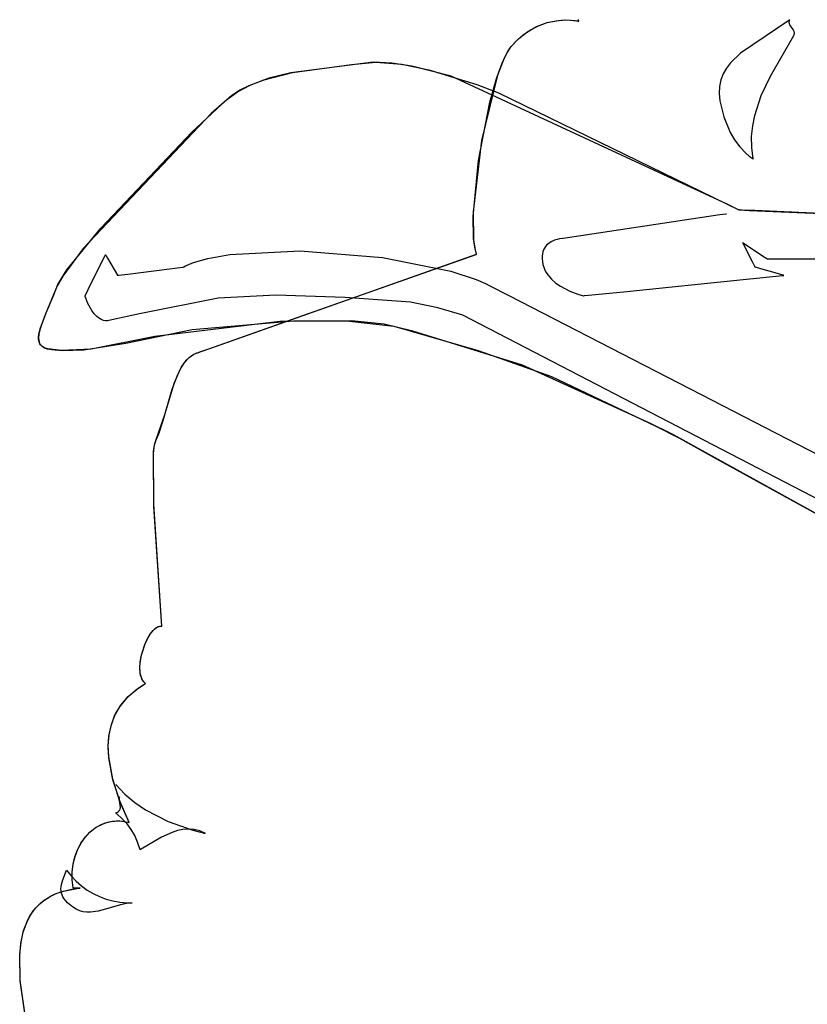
# Model space of a CAD drawing. Extents: x -3.81 to 3.8, y -2.54 to 5.19.
# Tile 49 of 93: x -2.73 to -2.16, y 1.2 to 1.91. Entities that reach past the tile are written whole.
import ezdxf

# ---------------------------------------------------------------- set-up
doc = ezdxf.new("R2010")
doc.units = 0

msp = doc.modelspace()

# ---------------------------------------------------------------- linework, layer by layer
at = {"layer": 'Layer 1', "color": 7, "linetype": 'CONTINUOUS'}
for p, q in [((-2.351716, 1.910882), (-2.345164, 1.912291)), ((-2.351708, 1.910884), (-2.343514, 1.912504)), ((-2.345164, 1.912291), (-2.338355, 1.91281)), ((-2.343514, 1.912504), (-2.33927, 1.912795)), ((-2.33927, 1.912795), (-2.334952, 1.912713)), ((-2.338355, 1.91281), (-2.331366, 1.912352)), ((-2.334952, 1.912713), (-2.330579, 1.912237)), ((-2.331366, 1.912352), (-2.3296, 1.912075)), ((-2.330579, 1.912237), (-2.32948, 1.912053)), ((-2.328851, 1.91194), (-2.329007, 1.913134)), ((-2.328856, 1.911968), (-2.329004, 1.913101)), ((-2.17578, 1.912933), (-2.211629, 1.888773)), ((-2.176114, 1.911903), (-2.175984, 1.912409)), ((-2.175984, 1.912409), (-2.17578, 1.912933)), ((-2.369043, 1.902165), (-2.363734, 1.905733)), ((-2.366385, 1.90407), (-2.359382, 1.908017)), ((-2.363734, 1.905733), (-2.357932, 1.908667)), ((-2.359382, 1.908017), (-2.351708, 1.910884)), ((-2.357932, 1.908667), (-2.351716, 1.910882)), ((-2.3296, 1.912075), (-2.329158, 1.911995)), ((-2.32948, 1.912053), (-2.32893, 1.911952)), ((-2.329158, 1.911995), (-2.328937, 1.911953)), ((-2.328937, 1.911953), (-2.328881, 1.911943)), ((-2.32893, 1.911952), (-2.328861, 1.911939)), ((-2.328881, 1.911943), (-2.328851, 1.91194)), ((-2.328861, 1.911939), (-2.328856, 1.911968)), ((-2.176176, 1.911367), (-2.176114, 1.911903)), ((-2.176163, 1.910849), (-2.176176, 1.911367)), ((-2.176083, 1.910347), (-2.176163, 1.910849)), ((-2.175945, 1.90986), (-2.176083, 1.910347)), ((-2.175756, 1.909384), (-2.175945, 1.90986)), ((-2.175261, 1.908464), (-2.175756, 1.909384)), ((-2.174664, 1.907573), (-2.175261, 1.908464)), ((-2.173427, 1.905821), (-2.174664, 1.907573)), ((-2.172918, 1.904932), (-2.173427, 1.905821)), ((-2.37787, 1.893472), (-2.373781, 1.89805)), ((-2.377776, 1.893591), (-2.372567, 1.899206)), ((-2.373781, 1.89805), (-2.369043, 1.902165)), ((-2.372567, 1.899206), (-2.366385, 1.90407)), ((-2.189825, 1.872084), (-2.173858, 1.899757)), ((-2.173858, 1.899757), (-2.17284, 1.901517)), ((-2.17272, 1.904478), (-2.172918, 1.904932)), ((-2.17284, 1.901517), (-2.172623, 1.902048)), ((-2.172571, 1.904016), (-2.17272, 1.904478)), ((-2.172623, 1.902048), (-2.172496, 1.902561)), ((-2.172478, 1.903544), (-2.172571, 1.904016)), ((-2.172496, 1.902561), (-2.17245, 1.903059)), ((-2.17245, 1.903059), (-2.172478, 1.903544)), ((-2.38055, 1.889562), (-2.377776, 1.893591)), ((-2.380015, 1.890445), (-2.37787, 1.893472)), ((-2.388189, 1.871201), (-2.382771, 1.885312)), ((-2.383974, 1.88263), (-2.38055, 1.889562)), ((-2.382771, 1.885312), (-2.380015, 1.890445)), ((-2.211629, 1.888773), (-2.218804, 1.881688)), ((-2.477828, 1.882158), (-2.537669, 1.874509)), ((-2.536523, 1.874742), (-2.493604, 1.880654)), ((-2.493604, 1.880654), (-2.476049, 1.882203)), ((-2.464316, 1.881616), (-2.477828, 1.882158)), ((-2.476049, 1.882203), (-2.457248, 1.880695)), ((-2.449868, 1.879395), (-2.464316, 1.881616)), ((-2.457248, 1.880695), (-2.437448, 1.876601)), ((-2.421345, 1.872125), (-2.449868, 1.879395)), ((-2.437448, 1.876601), (-2.402787, 1.866157)), ((-2.387344, 1.873743), (-2.383974, 1.88263)), ((-2.221715, 1.877827), (-2.224075, 1.873715)), ((-2.218804, 1.881688), (-2.221715, 1.877827)), ((-2.553602, 1.870541), (-2.568118, 1.865156)), ((-2.557935, 1.86916), (-2.536523, 1.874742)), ((-2.537669, 1.874509), (-2.553602, 1.870541)), ((-2.220725, 1.77911), (-2.421345, 1.872125)), ((-2.399099, 1.825576), (-2.387344, 1.873743)), ((-2.393277, 1.853162), (-2.388189, 1.871201)), ((-2.224075, 1.873715), (-2.22581, 1.869321)), ((-2.196437, 1.858023), (-2.189825, 1.872084)), ((-2.576263, 1.860811), (-2.567628, 1.865379)), ((-2.568118, 1.865156), (-2.574559, 1.861836)), ((-2.567628, 1.865379), (-2.557935, 1.86916)), ((-2.402787, 1.866157), (-2.386952, 1.860077)), ((-2.226845, 1.864616), (-2.227106, 1.859572)), ((-2.22581, 1.869321), (-2.226845, 1.864616)), ((-2.580301, 1.858046), (-2.595444, 1.844961)), ((-2.584243, 1.854898), (-2.576263, 1.860811)), ((-2.574559, 1.861836), (-2.580301, 1.858046)), ((-2.386952, 1.860077), (-2.212815, 1.775161)), ((-2.227106, 1.859572), (-2.22652, 1.854157)), ((-2.201209, 1.843507), (-2.196437, 1.858023)), ((-2.609528, 1.831546), (-2.584243, 1.854898)), ((-2.401463, 1.811058), (-2.393277, 1.853162)), ((-2.22652, 1.854157), (-2.223699, 1.84272)), ((-2.595444, 1.844961), (-2.688108, 1.74712)), ((-2.223699, 1.84272), (-2.219055, 1.831324)), ((-2.202686, 1.836008), (-2.201209, 1.843507)), ((-2.203443, 1.828309), (-2.202686, 1.836008)), ((-2.675515, 1.761989), (-2.609528, 1.831546)), ((-2.219055, 1.831324), (-2.215904, 1.825919)), ((-2.203392, 1.820382), (-2.203443, 1.828309)), ((-2.405218, 1.77385), (-2.399099, 1.825576)), ((-2.215904, 1.825919), (-2.212124, 1.820855)), ((-2.212124, 1.820855), (-2.207657, 1.816245)), ((-2.202445, 1.812199), (-2.203392, 1.820382)), ((-2.207657, 1.816245), (-2.205148, 1.814143)), ((-2.205148, 1.814143), (-2.203821, 1.81315)), ((-2.203821, 1.81315), (-2.203139, 1.812668)), ((-2.203139, 1.812668), (-2.202794, 1.812431)), ((-2.202794, 1.812431), (-2.20262, 1.812314)), ((-2.20262, 1.812314), (-2.202532, 1.812255)), ((-2.405341, 1.770518), (-2.401463, 1.811058)), ((-2.202532, 1.812255), (-2.202489, 1.812226)), ((-2.202489, 1.812226), (-2.202467, 1.812211)), ((-2.202467, 1.812211), (-2.202456, 1.812204)), ((-2.202456, 1.812204), (-2.20245, 1.8122)), ((-2.20245, 1.8122), (-2.202448, 1.812199)), ((-2.202448, 1.812199), (-2.202446, 1.812197)), ((-2.202446, 1.812197), (-2.202445, 1.812199)), ((-2.214328, 1.775917), (-2.220725, 1.77911)), ((-2.405042, 1.754433), (-2.405341, 1.770518)), ((-2.404967, 1.753584), (-2.405218, 1.77385)), ((-2.226438, 1.771491), (-2.340217, 1.754425)), ((-2.222215, 1.772124), (-2.226438, 1.771491)), ((-2.221817, 1.772184), (-2.222215, 1.772124)), ((-2.221726, 1.772198), (-2.221817, 1.772184)), ((-2.221707, 1.7722), (-2.221726, 1.772198)), ((-2.221705, 1.772201), (-2.221707, 1.7722)), ((-2.221705, 1.772201), (-2.221705, 1.772201)), ((-2.221705, 1.772201), (-2.221705, 1.772201)), ((-2.221705, 1.772201), (-2.221705, 1.772201)), ((-2.221705, 1.772201), (-2.221705, 1.772201)), ((-2.221705, 1.772201), (-2.221705, 1.772201)), ((-2.221705, 1.772201), (-2.221705, 1.772201)), ((-2.221705, 1.772201), (-2.221705, 1.772201)), ((-2.212981, 1.775244), (-2.214328, 1.775917)), ((-2.212854, 1.775181), (-2.212981, 1.775244)), ((-2.212824, 1.775166), (-2.212854, 1.775181)), ((-2.212817, 1.775162), (-2.212824, 1.775166)), ((-2.212815, 1.775162), (-2.212817, 1.775162)), ((-2.212815, 1.775161), (-2.212815, 1.775162)), ((-2.212814, 1.775161), (-2.212815, 1.775161)), ((-2.212815, 1.775161), (-2.212815, 1.775161)), ((-2.212815, 1.775161), (-2.212815, 1.775161)), ((-2.212815, 1.775161), (-2.212815, 1.775161)), ((-2.212815, 1.775161), (-2.212815, 1.775161)), ((-2.212815, 1.775161), (-2.212815, 1.775161)), ((-2.212815, 1.775161), (-2.212815, 1.775161)), ((-2.212815, 1.775161), (-2.212814, 1.775161)), ((-2.212811, 1.775161), (-2.212814, 1.775161)), ((-2.212814, 1.775161), (-2.212811, 1.775161)), ((-2.212797, 1.775161), (-2.212811, 1.775161)), ((-2.212811, 1.775161), (-2.212799, 1.775161)), ((-2.212799, 1.775161), (-2.212671, 1.775155)), ((-2.212744, 1.775158), (-2.212797, 1.775161)), ((-2.212532, 1.775149), (-2.212744, 1.775158)), ((-2.212671, 1.775155), (-2.212046, 1.775128)), ((-2.210393, 1.775056), (-2.212532, 1.775149)), ((-2.212046, 1.775128), (-2.20533, 1.774836)), ((-2.201055, 1.774651), (-2.210393, 1.775056)), ((-2.20533, 1.774836), (-2.153151, 1.772569)), ((-2.147899, 1.772341), (-2.201055, 1.774651)), ((-2.700031, 1.731665), (-2.675515, 1.761989)), ((-2.404225, 1.748067), (-2.405042, 1.754433)), ((-2.403805, 1.746062), (-2.404967, 1.753584)), ((-2.352976, 1.748554), (-2.353687, 1.747448)), ((-2.352175, 1.749538), (-2.352976, 1.748554)), ((-2.351302, 1.750404), (-2.352175, 1.749538)), ((-2.350371, 1.751162), (-2.351302, 1.750404)), ((-2.348401, 1.752379), (-2.350371, 1.751162)), ((-2.346392, 1.753249), (-2.348401, 1.752379)), ((-2.344472, 1.753829), (-2.346392, 1.753249)), ((-2.342768, 1.754178), (-2.344472, 1.753829)), ((-2.340513, 1.754417), (-2.342768, 1.754178)), ((-2.340283, 1.754424), (-2.340513, 1.754417)), ((-2.340229, 1.754425), (-2.340283, 1.754424)), ((-2.340218, 1.754425), (-2.340229, 1.754425)), ((-2.340217, 1.754425), (-2.340218, 1.754425)), ((-2.340217, 1.754425), (-2.340217, 1.754425)), ((-2.340217, 1.754425), (-2.340217, 1.754425)), ((-2.340217, 1.754425), (-2.340217, 1.754425)), ((-2.340217, 1.754425), (-2.340217, 1.754425)), ((-2.340217, 1.754425), (-2.340217, 1.754425)), ((-2.340217, 1.754425), (-2.340217, 1.754425)), ((-2.340217, 1.754425), (-2.340217, 1.754425)), ((-2.20985, 1.75146), (-2.20985, 1.751461)), ((-2.20985, 1.751461), (-2.20985, 1.751461)), ((-2.20985, 1.751461), (-2.20985, 1.751461)), ((-2.20985, 1.751461), (-2.20985, 1.751461)), ((-2.20985, 1.751461), (-2.20985, 1.751461)), ((-2.20985, 1.751461), (-2.20985, 1.751461)), ((-2.20985, 1.751461), (-2.20985, 1.751461)), ((-2.20985, 1.751461), (-2.20985, 1.75146)), ((-2.209849, 1.751457), (-2.20985, 1.75146)), ((-2.20985, 1.75146), (-2.209848, 1.751459)), ((-2.209821, 1.751402), (-2.209849, 1.751457)), ((-2.209848, 1.751459), (-2.209831, 1.751448)), ((-2.209831, 1.751448), (-2.209747, 1.751392)), ((-2.209669, 1.751098), (-2.209821, 1.751402)), ((-2.209747, 1.751392), (-2.209391, 1.751154)), ((-2.208046, 1.747851), (-2.209669, 1.751098)), ((-2.209391, 1.751154), (-2.205994, 1.74889)), ((-2.205994, 1.74889), (-2.195685, 1.742017)), ((-2.688108, 1.74712), (-2.703066, 1.727211)), ((-2.684546, 1.717578), (-2.672174, 1.742329)), ((-2.672174, 1.742329), (-2.672056, 1.742566)), ((-2.672056, 1.742566), (-2.672052, 1.742573)), ((-2.672052, 1.742573), (-2.672051, 1.742574)), ((-2.672051, 1.742574), (-2.672051, 1.742575)), ((-2.672051, 1.742575), (-2.672051, 1.742575)), ((-2.672051, 1.742575), (-2.672051, 1.742575)), ((-2.672051, 1.742575), (-2.672051, 1.742575)), ((-2.672051, 1.742575), (-2.672051, 1.742575)), ((-2.672051, 1.742575), (-2.672051, 1.742575)), ((-2.672051, 1.742575), (-2.672051, 1.742575)), ((-2.672051, 1.742575), (-2.672051, 1.742574)), ((-2.672051, 1.742574), (-2.67205, 1.742574)), ((-2.67205, 1.742574), (-2.672044, 1.742563)), ((-2.672044, 1.742563), (-2.672014, 1.742512)), ((-2.672014, 1.742512), (-2.671883, 1.742295)), ((-2.671883, 1.742295), (-2.670605, 1.740165)), ((-2.597847, 1.740003), (-2.581913, 1.742918)), ((-2.596343, 1.674793), (-2.402921, 1.743059)), ((-2.581913, 1.742918), (-2.530847, 1.745467)), ((-2.533057, 1.697129), (-2.403297, 1.742927)), ((-2.530847, 1.745467), (-2.471101, 1.740775)), ((-2.402921, 1.743059), (-2.404225, 1.748067)), ((-2.402938, 1.743106), (-2.403805, 1.746062)), ((-2.403297, 1.742927), (-2.402953, 1.743048)), ((-2.402953, 1.743048), (-2.402926, 1.743057)), ((-2.402921, 1.743059), (-2.402938, 1.743106)), ((-2.402926, 1.743057), (-2.402921, 1.743059)), ((-2.355326, 1.741637), (-2.355354, 1.739802)), ((-2.355129, 1.743312), (-2.355326, 1.741637)), ((-2.35478, 1.744834), (-2.355129, 1.743312)), ((-2.354294, 1.74621), (-2.35478, 1.744834)), ((-2.353687, 1.747448), (-2.354294, 1.74621)), ((-2.202892, 1.737541), (-2.208046, 1.747851)), ((-2.195685, 1.742017), (-2.192437, 1.739852)), ((-2.670605, 1.740165), (-2.663221, 1.727859)), ((-2.615654, 1.73375), (-2.615338, 1.733938)), ((-2.615338, 1.733938), (-2.614018, 1.734636)), ((-2.614018, 1.734636), (-2.608298, 1.736992)), ((-2.608298, 1.736992), (-2.597847, 1.740003)), ((-2.471101, 1.740775), (-2.421503, 1.730848)), ((-2.355354, 1.739802), (-2.355198, 1.737799)), ((-2.355198, 1.737799), (-2.354839, 1.735653)), ((-2.354839, 1.735653), (-2.354256, 1.733582)), ((-2.201194, 1.734145), (-2.202892, 1.737541)), ((-2.201016, 1.733789), (-2.201194, 1.734145)), ((-2.192437, 1.739852), (-2.192134, 1.73965)), ((-2.192134, 1.73965), (-2.192078, 1.739613)), ((-2.192078, 1.739613), (-2.192075, 1.73961)), ((-2.192075, 1.73961), (-2.192075, 1.73961)), ((-2.192075, 1.73961), (-2.192075, 1.73961)), ((-2.192075, 1.73961), (-2.192075, 1.73961)), ((-2.192075, 1.73961), (-2.192075, 1.73961)), ((-2.192075, 1.73961), (-2.192075, 1.73961)), ((-2.192075, 1.73961), (-2.192075, 1.73961)), ((-2.192075, 1.73961), (-2.192074, 1.73961)), ((-2.192074, 1.73961), (-2.192073, 1.73961)), ((-2.192073, 1.73961), (-2.192067, 1.73961)), ((-2.192067, 1.73961), (-2.192007, 1.73961)), ((-2.192007, 1.73961), (-2.191712, 1.73961)), ((-2.191712, 1.73961), (-2.190466, 1.73961)), ((-2.190466, 1.73961), (-2.178577, 1.73961)), ((-2.178577, 1.73961), (-2.129858, 1.73961)), ((-2.703066, 1.727211), (-2.707081, 1.720129)), ((-2.706629, 1.72109), (-2.700031, 1.731665)), ((-2.663221, 1.727859), (-2.663162, 1.727761)), ((-2.663162, 1.727761), (-2.663162, 1.72776)), ((-2.663162, 1.72776), (-2.663161, 1.72776)), ((-2.663161, 1.72776), (-2.663161, 1.72776)), ((-2.663161, 1.72776), (-2.663161, 1.72776)), ((-2.663161, 1.72776), (-2.663161, 1.72776)), ((-2.663161, 1.72776), (-2.663161, 1.72776)), ((-2.663161, 1.72776), (-2.663161, 1.72776)), ((-2.663161, 1.72776), (-2.66316, 1.72776)), ((-2.66316, 1.72776), (-2.663157, 1.72776)), ((-2.663157, 1.72776), (-2.663145, 1.727762)), ((-2.663145, 1.727762), (-2.663014, 1.727778)), ((-2.663014, 1.727778), (-2.66238, 1.727857)), ((-2.66238, 1.727857), (-2.655746, 1.728687)), ((-2.655746, 1.728687), (-2.616149, 1.733636)), ((-2.616149, 1.733636), (-2.61577, 1.733683)), ((-2.61577, 1.733683), (-2.615759, 1.733685)), ((-2.615759, 1.733685), (-2.615756, 1.733685)), ((-2.615756, 1.733685), (-2.615754, 1.733686)), ((-2.615756, 1.733685), (-2.615756, 1.733685)), ((-2.615756, 1.733685), (-2.615756, 1.733685)), ((-2.615756, 1.733685), (-2.615756, 1.733685)), ((-2.615756, 1.733685), (-2.615756, 1.733685)), ((-2.615756, 1.733685), (-2.615756, 1.733685)), ((-2.615756, 1.733685), (-2.615756, 1.733685)), ((-2.615756, 1.733685), (-2.615756, 1.733685)), ((-2.615754, 1.733686), (-2.61575, 1.733689)), ((-2.61575, 1.733689), (-2.615731, 1.733701)), ((-2.615731, 1.733701), (-2.615654, 1.73375)), ((-2.421503, 1.730848), (-2.403324, 1.724859)), ((-2.354256, 1.733582), (-2.353465, 1.731626)), ((-2.353465, 1.731626), (-2.352486, 1.729784)), ((-2.352486, 1.729784), (-2.35134, 1.728053)), ((-2.35134, 1.728053), (-2.348632, 1.724914)), ((-2.209708, 1.724751), (-2.183183, 1.727458)), ((-2.200974, 1.733704), (-2.201016, 1.733789)), ((-2.200966, 1.733687), (-2.200974, 1.733704)), ((-2.200965, 1.733686), (-2.200966, 1.733687)), ((-2.200965, 1.733685), (-2.200965, 1.733686)), ((-2.200964, 1.733685), (-2.200965, 1.733685)), ((-2.200965, 1.733685), (-2.200965, 1.733685)), ((-2.200965, 1.733685), (-2.200965, 1.733685)), ((-2.200965, 1.733685), (-2.200965, 1.733685)), ((-2.200965, 1.733685), (-2.200965, 1.733685)), ((-2.200965, 1.733685), (-2.200965, 1.733685)), ((-2.200965, 1.733685), (-2.200965, 1.733685)), ((-2.200961, 1.733684), (-2.200964, 1.733685)), ((-2.200896, 1.733665), (-2.200961, 1.733684)), ((-2.200542, 1.733564), (-2.200896, 1.733665)), ((-2.196752, 1.732482), (-2.200542, 1.733564)), ((-2.184724, 1.729045), (-2.196752, 1.732482)), ((-2.180761, 1.727913), (-2.184724, 1.729045)), ((-2.183183, 1.727458), (-2.180707, 1.727711)), ((-2.180345, 1.727794), (-2.180761, 1.727913)), ((-2.180707, 1.727711), (-2.180252, 1.727757)), ((-2.180247, 1.727766), (-2.180345, 1.727794)), ((-2.180252, 1.727757), (-2.180226, 1.72776)), ((-2.180227, 1.727761), (-2.180247, 1.727766)), ((-2.180225, 1.72776), (-2.180227, 1.727761)), ((-2.180226, 1.72776), (-2.180224, 1.72776)), ((-2.180224, 1.72776), (-2.180225, 1.72776)), ((-2.180225, 1.72776), (-2.180225, 1.72776)), ((-2.180224, 1.72776), (-2.180224, 1.72776)), ((-2.180224, 1.72776), (-2.180224, 1.72776)), ((-2.180224, 1.72776), (-2.180224, 1.72776)), ((-2.180224, 1.72776), (-2.180224, 1.72776)), ((-2.180224, 1.72776), (-2.180224, 1.72776)), ((-2.707081, 1.720129), (-2.715245, 1.70024)), ((-2.709604, 1.71373), (-2.706629, 1.72109)), ((-2.403324, 1.724859), (-2.396373, 1.721767)), ((-2.396373, 1.721767), (-2.393275, 1.720194)), ((-2.393275, 1.720194), (-2.379456, 1.713117)), ((-2.348632, 1.724914), (-2.345507, 1.722189)), ((-2.345507, 1.722189), (-2.34213, 1.719858)), ((-2.34213, 1.719858), (-2.335285, 1.716301)), ((-2.293906, 1.716159), (-2.209708, 1.724751)), ((-2.715079, 1.700638), (-2.709604, 1.71373)), ((-2.686862, 1.712945), (-2.686861, 1.712947)), ((-2.686862, 1.712944), (-2.686862, 1.712945)), ((-2.686862, 1.712945), (-2.686862, 1.712945)), ((-2.686862, 1.712945), (-2.686862, 1.712945)), ((-2.686862, 1.712945), (-2.686862, 1.712945)), ((-2.686862, 1.712945), (-2.686862, 1.712945)), ((-2.686862, 1.712945), (-2.686862, 1.712945)), ((-2.686862, 1.712945), (-2.686862, 1.712945)), ((-2.686862, 1.712945), (-2.686862, 1.712945)), ((-2.686861, 1.71294), (-2.686862, 1.712944)), ((-2.686861, 1.712947), (-2.686857, 1.712955)), ((-2.686855, 1.712921), (-2.686861, 1.71294)), ((-2.686857, 1.712955), (-2.686816, 1.713037)), ((-2.686832, 1.712841), (-2.686855, 1.712921)), ((-2.686734, 1.712523), (-2.686832, 1.712841)), ((-2.686816, 1.713037), (-2.686618, 1.713433)), ((-2.686336, 1.71133), (-2.686734, 1.712523)), ((-2.686618, 1.713433), (-2.684546, 1.717578)), ((-2.548576, 1.713401), (-2.590322, 1.71133)), ((-2.498125, 1.711818), (-2.548576, 1.713401)), ((-2.379456, 1.713117), (-2.240035, 1.641428)), ((-2.335285, 1.716301), (-2.329428, 1.714088)), ((-2.329428, 1.714088), (-2.325402, 1.712945)), ((-2.325402, 1.712945), (-2.325402, 1.712945)), ((-2.325402, 1.712945), (-2.325402, 1.712945)), ((-2.325402, 1.712945), (-2.325402, 1.712945)), ((-2.325402, 1.712945), (-2.325401, 1.712945)), ((-2.325401, 1.712945), (-2.325401, 1.712945)), ((-2.325401, 1.712945), (-2.325397, 1.712945)), ((-2.325397, 1.712945), (-2.325384, 1.712947)), ((-2.325384, 1.712947), (-2.325244, 1.712961)), ((-2.325244, 1.712961), (-2.324555, 1.713031)), ((-2.324555, 1.713031), (-2.321648, 1.713328)), ((-2.321648, 1.713328), (-2.293906, 1.716159)), ((-2.684733, 1.707335), (-2.686336, 1.71133)), ((-2.682053, 1.702365), (-2.684733, 1.707335)), ((-2.590322, 1.71133), (-2.647299, 1.699818)), ((-2.450959, 1.708227), (-2.498125, 1.711818)), ((-2.431106, 1.704287), (-2.450959, 1.708227)), ((-2.719222, 1.68966), (-2.715079, 1.700638)), ((-2.715245, 1.70024), (-2.718468, 1.691969)), ((-2.680308, 1.699954), (-2.682053, 1.702365)), ((-2.678295, 1.697828), (-2.680308, 1.699954)), ((-2.647299, 1.699818), (-2.667469, 1.695562)), ((-2.413004, 1.698851), (-2.431106, 1.704287)), ((-1.824575, 1.393763), (-2.413004, 1.698851)), ((-2.718468, 1.691969), (-2.719607, 1.688325)), ((-2.677187, 1.696926), (-2.678295, 1.697828)), ((-2.676012, 1.696161), (-2.677187, 1.696926)), ((-2.674769, 1.695555), (-2.676012, 1.696161)), ((-2.673459, 1.69513), (-2.674769, 1.695555)), ((-2.672082, 1.694907), (-2.673459, 1.69513)), ((-2.670638, 1.69491), (-2.672082, 1.694907)), ((-2.667469, 1.695562), (-2.670638, 1.69491)), ((-2.545589, 1.69423), (-2.636159, 1.683539)), ((-2.609151, 1.688596), (-2.53564, 1.694687)), ((-2.597045, 1.674545), (-2.533057, 1.697129)), ((-2.493607, 1.69468), (-2.545589, 1.69423)), ((-2.53564, 1.694687), (-2.497339, 1.694857)), ((-2.497339, 1.694857), (-2.462913, 1.69096)), ((-2.469994, 1.692268), (-2.493607, 1.69468)), ((-2.44911, 1.687411), (-2.469994, 1.692268)), ((-2.720328, 1.68504), (-2.720554, 1.682136)), ((-2.720537, 1.683089), (-2.720317, 1.685107)), ((-2.719607, 1.688325), (-2.720328, 1.68504)), ((-2.720317, 1.685107), (-2.719222, 1.68966)), ((-2.657379, 1.67865), (-2.609151, 1.688596)), ((-2.462913, 1.69096), (-2.401717, 1.673395)), ((-2.369569, 1.662747), (-2.44911, 1.687411)), ((-2.720554, 1.682136), (-2.720459, 1.680834)), ((-2.720507, 1.681254), (-2.720537, 1.683089)), ((-2.72039, 1.680407), (-2.720507, 1.681254)), ((-2.720459, 1.680834), (-2.72021, 1.679637)), ((-2.720202, 1.679608), (-2.72039, 1.680407)), ((-2.72021, 1.679637), (-2.719801, 1.678546)), ((-2.71994, 1.678859), (-2.720202, 1.679608)), ((-2.7196, 1.678159), (-2.71994, 1.678859)), ((-2.719801, 1.678546), (-2.719532, 1.678041)), ((-2.71918, 1.677511), (-2.7196, 1.678159)), ((-2.719532, 1.678041), (-2.719219, 1.677565)), ((-2.719219, 1.677565), (-2.718861, 1.677116)), ((-2.718676, 1.676914), (-2.71918, 1.677511)), ((-2.718861, 1.677116), (-2.718457, 1.676696)), ((-2.718086, 1.67637), (-2.718676, 1.676914)), ((-2.687682, 1.673744), (-2.657379, 1.67865)), ((-2.636159, 1.683539), (-2.682511, 1.674274)), ((-2.718457, 1.676696), (-2.718005, 1.676305)), ((-2.717406, 1.675879), (-2.718086, 1.67637)), ((-2.718005, 1.676305), (-2.716954, 1.675611)), ((-2.716635, 1.675443), (-2.717406, 1.675879)), ((-2.716954, 1.675611), (-2.715697, 1.675036)), ((-2.715767, 1.675063), (-2.716635, 1.675443)), ((-2.713735, 1.674472), (-2.715767, 1.675063)), ((-2.715697, 1.675036), (-2.714226, 1.674585)), ((-2.714226, 1.674585), (-2.710831, 1.673963)), ((-2.704019, 1.673314), (-2.713735, 1.674472)), ((-2.710831, 1.673963), (-2.703503, 1.67329)), ((-2.682511, 1.674274), (-2.704019, 1.673314)), ((-2.703503, 1.67329), (-2.687682, 1.673744)), ((-2.610057, 1.669273), (-2.608736, 1.670165)), ((-2.609698, 1.669533), (-2.607904, 1.670637)), ((-2.608736, 1.670165), (-2.607352, 1.670914)), ((-2.607904, 1.670637), (-2.605998, 1.671479)), ((-2.607352, 1.670914), (-2.605904, 1.671512)), ((-2.605998, 1.671479), (-2.597045, 1.674545)), ((-2.605904, 1.671512), (-2.60439, 1.671953)), ((-2.60439, 1.671953), (-2.60439, 1.671953)), ((-2.60439, 1.671953), (-2.60439, 1.671953)), ((-2.60439, 1.671953), (-2.60439, 1.671953)), ((-2.60439, 1.671953), (-2.60439, 1.671953)), ((-2.60439, 1.671953), (-2.60439, 1.671953)), ((-2.60439, 1.671953), (-2.60439, 1.671953)), ((-2.60439, 1.671953), (-2.604389, 1.671953)), ((-2.604389, 1.671953), (-2.604386, 1.671954)), ((-2.604386, 1.671954), (-2.604354, 1.671965)), ((-2.604354, 1.671965), (-2.604198, 1.67202)), ((-2.604198, 1.67202), (-2.603522, 1.672259)), ((-2.603522, 1.672259), (-2.596343, 1.674793)), ((-2.401717, 1.673395), (-2.348502, 1.654448)), ((-2.617186, 1.66072), (-2.614464, 1.664833)), ((-2.616821, 1.661341), (-2.614772, 1.664426)), ((-2.614772, 1.664426), (-2.612523, 1.66709)), ((-2.614464, 1.664833), (-2.612972, 1.666614)), ((-2.612972, 1.666614), (-2.611386, 1.668186)), ((-2.612523, 1.66709), (-2.610057, 1.669273)), ((-2.611386, 1.668186), (-2.609698, 1.669533)), ((-2.276913, 1.62048), (-2.369569, 1.662747)), ((-2.623678, 1.645234), (-2.619598, 1.655987)), ((-2.621977, 1.65016), (-2.618692, 1.657895)), ((-2.619598, 1.655987), (-2.617186, 1.66072)), ((-2.618692, 1.657895), (-2.616821, 1.661341)), ((-2.628922, 1.626975), (-2.621977, 1.65016)), ((-2.348502, 1.654448), (-2.273404, 1.61875)), ((-2.630168, 1.622544), (-2.623678, 1.645234)), ((-2.240035, 1.641428), (-1.406086, 1.211975)), ((-2.635449, 1.608088), (-2.628922, 1.626975)), ((-2.633321, 1.612877), (-2.630168, 1.622544)), ((-2.261978, 1.613085), (-2.276913, 1.62048)), ((-2.635038, 1.60896), (-2.633321, 1.612877)), ((-2.273404, 1.61875), (-2.255781, 1.609759)), ((-2.260552, 1.612374), (-2.261978, 1.613085)), ((-2.637134, 1.600231), (-2.636141, 1.605984)), ((-2.636414, 1.604836), (-2.635797, 1.607151)), ((-2.636141, 1.605984), (-2.635449, 1.608088)), ((-2.635797, 1.607151), (-2.635038, 1.60896)), ((-2.260257, 1.612227), (-2.260552, 1.612374)), ((-2.26023, 1.612213), (-2.260257, 1.612227)), ((-2.260223, 1.61221), (-2.26023, 1.612213)), ((-2.260221, 1.612209), (-2.260223, 1.61221)), ((-2.26022, 1.612209), (-2.260221, 1.612209)), ((-2.260221, 1.612209), (-2.260221, 1.612209)), ((-1.627241, 1.262898), (-2.26022, 1.612209)), ((-2.26022, 1.612209), (-2.26022, 1.612209)), ((-2.26022, 1.612209), (-2.26022, 1.612209)), ((-2.255781, 1.609759), (-2.228846, 1.594895)), ((-2.637282, 1.598764), (-2.636414, 1.604836)), ((-2.636988, 1.560332), (-2.637282, 1.598764)), ((-2.637076, 1.561994), (-2.637134, 1.600231)), ((-2.228846, 1.594895), (-1.953956, 1.443196)), ((-2.631056, 1.473475), (-2.637076, 1.561994)), ((-2.631056, 1.47346), (-2.636988, 1.560332)), ((-2.63976, 1.46745), (-2.63763, 1.470226)), ((-2.639589, 1.467704), (-2.637487, 1.470382)), ((-2.63763, 1.470226), (-2.636527, 1.47134)), ((-2.637487, 1.470382), (-2.636401, 1.471453)), ((-2.636527, 1.47134), (-2.635409, 1.472247)), ((-2.636401, 1.471453), (-2.635302, 1.472322)), ((-2.635409, 1.472247), (-2.634283, 1.472927)), ((-2.635302, 1.472322), (-2.634196, 1.47297)), ((-2.634283, 1.472927), (-2.633721, 1.473177)), ((-2.634196, 1.47297), (-2.633643, 1.473206)), ((-2.633721, 1.473177), (-2.633159, 1.473362)), ((-2.633643, 1.473206), (-2.633092, 1.47338)), ((-2.633159, 1.473362), (-2.6326, 1.473482)), ((-2.633092, 1.47338), (-2.632542, 1.47349)), ((-2.6326, 1.473482), (-2.632043, 1.473533)), ((-2.632542, 1.47349), (-2.631996, 1.473534)), ((-2.632043, 1.473533), (-2.631491, 1.473513)), ((-2.631996, 1.473534), (-2.631454, 1.473509)), ((-2.631491, 1.473513), (-2.631217, 1.473476)), ((-2.631454, 1.473509), (-2.631185, 1.47347)), ((-2.631217, 1.473476), (-2.63108, 1.47345)), ((-2.631185, 1.47347), (-2.631118, 1.473458)), ((-2.631118, 1.473458), (-2.631084, 1.473451)), ((-2.631084, 1.473451), (-2.631056, 1.47346)), ((-2.63108, 1.47345), (-2.631063, 1.473447)), ((-2.631063, 1.473447), (-2.631056, 1.473475)), ((-2.643498, 1.460242), (-2.641737, 1.464072)), ((-2.643304, 1.460712), (-2.641548, 1.464433)), ((-2.641737, 1.464072), (-2.63976, 1.46745)), ((-2.641548, 1.464433), (-2.639589, 1.467704)), ((-2.646122, 1.451837), (-2.643498, 1.460242)), ((-2.645972, 1.452494), (-2.643304, 1.460712)), ((-2.646859, 1.447564), (-2.646122, 1.451837)), ((-2.646765, 1.448285), (-2.645972, 1.452494)), ((-2.64713, 1.443446), (-2.646859, 1.447564)), ((-2.646872, 1.439635), (-2.64713, 1.443446)), ((-2.647118, 1.444201), (-2.646765, 1.448285)), ((-2.646971, 1.440386), (-2.647118, 1.444201)), ((-2.646692, 1.438624), (-2.646971, 1.440386)), ((-2.646525, 1.437893), (-2.646872, 1.439635)), ((-2.646266, 1.436983), (-2.646692, 1.438624)), ((-2.646022, 1.436283), (-2.646525, 1.437893)), ((-2.645685, 1.435482), (-2.646266, 1.436983)), ((-2.645356, 1.434827), (-2.646022, 1.436283)), ((-2.644943, 1.434137), (-2.645685, 1.435482)), ((-2.644518, 1.433542), (-2.645356, 1.434827)), ((-2.656674, 1.421464), (-2.650264, 1.42718)), ((-2.655486, 1.422674), (-2.648648, 1.428361)), ((-2.650264, 1.42718), (-2.646508, 1.429805)), ((-2.648648, 1.428361), (-2.64465, 1.430957)), ((-2.646508, 1.429805), (-2.644486, 1.431055)), ((-2.644031, 1.432968), (-2.644943, 1.434137)), ((-2.64465, 1.430957), (-2.643588, 1.431579)), ((-2.644032, 1.432969), (-2.644518, 1.433542)), ((-2.644486, 1.431055), (-2.643439, 1.431664)), ((-2.643501, 1.432447), (-2.644032, 1.432969)), ((-2.643509, 1.432455), (-2.644031, 1.432968)), ((-2.643588, 1.431579), (-2.643048, 1.431885)), ((-2.642942, 1.431992), (-2.643509, 1.432455)), ((-2.642923, 1.431977), (-2.643501, 1.432447)), ((-2.643439, 1.431664), (-2.642907, 1.431964)), ((-2.643048, 1.431885), (-2.642911, 1.431961)), ((-2.642907, 1.431964), (-2.642942, 1.431992)), ((-2.642911, 1.431961), (-2.642923, 1.431977)), ((-2.661701, 1.415192), (-2.656674, 1.421464)), ((-2.660868, 1.416395), (-2.655486, 1.422674)), ((-2.665445, 1.40844), (-2.661701, 1.415192)), ((-2.664902, 1.409603), (-2.660868, 1.416395)), ((-2.668009, 1.401284), (-2.665445, 1.40844)), ((-2.667696, 1.402379), (-2.664902, 1.409603)), ((-2.669495, 1.393801), (-2.668009, 1.401284)), ((-2.669357, 1.394804), (-2.667696, 1.402379)), ((-2.670005, 1.386067), (-2.669495, 1.393801)), ((-2.669993, 1.386959), (-2.669357, 1.394804)), ((-2.66964, 1.378158), (-2.670005, 1.386067)), ((-2.669711, 1.378925), (-2.669993, 1.386959)), ((-2.666823, 1.362608), (-2.669711, 1.378925)), ((-2.666696, 1.362123), (-2.66964, 1.378158)), ((-2.661554, 1.3465), (-2.666823, 1.362608)), ((-2.661479, 1.346308), (-2.666696, 1.362123)), ((-2.664642, 1.35889), (-2.657912, 1.351909)), ((-2.66204, 1.348385), (-2.661991, 1.348942)), ((-2.661991, 1.348942), (-2.661874, 1.349483)), ((-2.661874, 1.349483), (-2.661681, 1.350004)), ((-2.657912, 1.351909), (-2.650707, 1.345809)), ((-2.662034, 1.347814), (-2.66204, 1.348385)), ((-2.661712, 1.34567), (-2.662034, 1.347814)), ((-2.661304, 1.343504), (-2.661712, 1.34567)), ((-2.654764, 1.331245), (-2.661554, 1.3465)), ((-2.654803, 1.331324), (-2.661479, 1.346308)), ((-2.661446, 1.340961), (-2.661318, 1.341445)), ((-2.661318, 1.341445), (-2.661247, 1.341943)), ((-2.661226, 1.342453), (-2.661304, 1.343504)), ((-2.661247, 1.341943), (-2.661226, 1.342453)), ((-2.650707, 1.345809), (-2.643063, 1.340511)), ((-2.664641, 1.33815), (-2.663884, 1.338476)), ((-2.664641, 1.338149), (-2.664641, 1.33815)), ((-2.66464, 1.338148), (-2.664641, 1.338149)), ((-2.664638, 1.338146), (-2.66464, 1.338148)), ((-2.664633, 1.338143), (-2.664638, 1.338146)), ((-2.664597, 1.338113), (-2.664633, 1.338143)), ((-2.664451, 1.337993), (-2.664597, 1.338113)), ((-2.664162, 1.337754), (-2.664451, 1.337993)), ((-2.659931, 1.333987), (-2.664162, 1.337754)), ((-2.663884, 1.338476), (-2.66324, 1.338831)), ((-2.66324, 1.338831), (-2.662701, 1.339212)), ((-2.662701, 1.339212), (-2.662261, 1.339618)), ((-2.662261, 1.339618), (-2.66191, 1.340046)), ((-2.66191, 1.340046), (-2.661641, 1.340494)), ((-2.661641, 1.340494), (-2.661446, 1.340961)), ((-2.643063, 1.340511), (-2.626595, 1.332012)), ((-2.683331, 1.324219), (-2.679401, 1.327361)), ((-2.682817, 1.324688), (-2.678754, 1.327789)), ((-2.679401, 1.327361), (-2.675065, 1.329814)), ((-2.678754, 1.327789), (-2.674276, 1.330163)), ((-2.675065, 1.329814), (-2.672756, 1.330758)), ((-2.674276, 1.330163), (-2.671894, 1.331052)), ((-2.672756, 1.330758), (-2.67036, 1.331499)), ((-2.671894, 1.331052), (-2.669423, 1.331727)), ((-2.67036, 1.331499), (-2.667881, 1.332028)), ((-2.669423, 1.331727), (-2.666868, 1.332177)), ((-2.667881, 1.332028), (-2.665324, 1.332334)), ((-2.666868, 1.332177), (-2.664235, 1.332394)), ((-2.665324, 1.332334), (-2.662694, 1.332408)), ((-2.664235, 1.332394), (-2.661528, 1.332364)), ((-2.662694, 1.332408), (-2.659996, 1.332239)), ((-2.661528, 1.332364), (-2.658752, 1.332079)), ((-2.659996, 1.332239), (-2.657234, 1.331817)), ((-2.65637, 1.330202), (-2.659931, 1.333987)), ((-2.658752, 1.332079), (-2.655913, 1.331527)), ((-2.657234, 1.331817), (-2.655831, 1.331508)), ((-2.653381, 1.326228), (-2.65637, 1.330202)), ((-2.655913, 1.331527), (-2.655194, 1.331347)), ((-2.655831, 1.331508), (-2.655124, 1.331328)), ((-2.655194, 1.331347), (-2.654833, 1.33125)), ((-2.655124, 1.331328), (-2.654769, 1.331232)), ((-2.654833, 1.33125), (-2.654788, 1.331237)), ((-2.654769, 1.331232), (-2.654803, 1.331324)), ((-2.654788, 1.331237), (-2.654764, 1.331245)), ((-2.626595, 1.332012), (-2.608783, 1.32579)), ((-2.68982, 1.316195), (-2.686817, 1.32047)), ((-2.689538, 1.316651), (-2.686425, 1.320947)), ((-2.686817, 1.32047), (-2.683331, 1.324219)), ((-2.686425, 1.320947), (-2.682817, 1.324688)), ((-2.650867, 1.321898), (-2.653381, 1.326228)), ((-2.648728, 1.31704), (-2.650867, 1.321898)), ((-2.631451, 1.320592), (-2.646136, 1.311918)), ((-2.623745, 1.324097), (-2.631451, 1.320592)), ((-2.619811, 1.325352), (-2.623745, 1.324097)), ((-2.615828, 1.326165), (-2.619811, 1.325352)), ((-2.611798, 1.326453), (-2.615828, 1.326165)), ((-2.607726, 1.326133), (-2.611798, 1.326453)), ((-2.608783, 1.32579), (-2.604153, 1.324518)), ((-2.603612, 1.325123), (-2.607726, 1.326133)), ((-2.604153, 1.324518), (-2.601814, 1.323917)), ((-2.599462, 1.323339), (-2.603612, 1.325123)), ((-2.601814, 1.323917), (-2.600639, 1.323625)), ((-2.600639, 1.323625), (-2.60005, 1.323481)), ((-2.60005, 1.323481), (-2.599756, 1.32341)), ((-2.599756, 1.32341), (-2.599608, 1.323374)), ((-2.599608, 1.323374), (-2.599534, 1.323356)), ((-2.599534, 1.323356), (-2.599498, 1.323347)), ((-2.599498, 1.323347), (-2.599479, 1.323343)), ((-2.599479, 1.323343), (-2.59947, 1.323341)), ((-2.59947, 1.323341), (-2.599465, 1.32334)), ((-2.599465, 1.32334), (-2.599462, 1.323339)), ((-2.599462, 1.323339), (-2.599462, 1.323339)), ((-2.692303, 1.311474), (-2.68982, 1.316195)), ((-2.692116, 1.311884), (-2.689538, 1.316651)), ((-2.646866, 1.311485), (-2.648728, 1.31704)), ((-2.695557, 1.301018), (-2.694228, 1.306388)), ((-2.695507, 1.301281), (-2.694119, 1.306733)), ((-2.694228, 1.306388), (-2.692303, 1.311474)), ((-2.694119, 1.306733), (-2.692116, 1.311884)), ((-2.646865, 1.311485), (-2.646866, 1.311485)), ((-2.646864, 1.311486), (-2.646865, 1.311485)), ((-2.64686, 1.311488), (-2.646864, 1.311486)), ((-2.646853, 1.311492), (-2.64686, 1.311488)), ((-2.646798, 1.311525), (-2.646853, 1.311492)), ((-2.646578, 1.311655), (-2.646798, 1.311525)), ((-2.646136, 1.311918), (-2.646578, 1.311655)), ((-2.696251, 1.295445), (-2.695557, 1.301018)), ((-2.69624, 1.295615), (-2.695507, 1.301281)), ((-2.703081, 1.289695), (-2.700197, 1.296673)), ((-2.700197, 1.296673), (-2.696961, 1.292524)), ((-2.696961, 1.292524), (-2.693398, 1.288746)), ((-2.696278, 1.28982), (-2.69624, 1.295615)), ((-2.696274, 1.289749), (-2.696251, 1.295445)), ((-2.704338, 1.283124), (-2.704254, 1.28467)), ((-2.704254, 1.28467), (-2.70401, 1.286274)), ((-2.70401, 1.286274), (-2.703081, 1.289695)), ((-2.695581, 1.28398), (-2.696278, 1.28982)), ((-2.695587, 1.284012), (-2.696274, 1.289749)), ((-2.693398, 1.288746), (-2.689534, 1.285348)), ((-2.689534, 1.285348), (-2.685397, 1.282339)), ((-2.716504, 1.274888), (-2.712921, 1.277199)), ((-2.715209, 1.275787), (-2.711406, 1.278026)), ((-2.712921, 1.277199), (-2.708931, 1.279214)), ((-2.711406, 1.278026), (-2.707173, 1.279952)), ((-2.708931, 1.279214), (-2.704515, 1.280918)), ((-2.707173, 1.279952), (-2.70249, 1.281547)), ((-2.704515, 1.280918), (-2.699654, 1.282292)), ((-2.704251, 1.281626), (-2.704338, 1.283124)), ((-2.703983, 1.280168), (-2.704251, 1.281626)), ((-2.703524, 1.27874), (-2.703983, 1.280168)), ((-2.702864, 1.277332), (-2.703524, 1.27874)), ((-2.701992, 1.275935), (-2.702864, 1.277332)), ((-2.70249, 1.281547), (-2.691699, 1.283673)), ((-2.699654, 1.282292), (-2.69433, 1.283319)), ((-2.695575, 1.283948), (-2.695587, 1.284012)), ((-2.695575, 1.283949), (-2.695581, 1.28398)), ((-2.695575, 1.283947), (-2.695575, 1.283949)), ((-2.695574, 1.283944), (-2.695575, 1.283948)), ((-2.695573, 1.283942), (-2.695575, 1.283947)), ((-2.69557, 1.283934), (-2.695574, 1.283944)), ((-2.69557, 1.283933), (-2.695573, 1.283942)), ((-2.695565, 1.283925), (-2.69557, 1.283934)), ((-2.695564, 1.283923), (-2.69557, 1.283933)), ((-2.695559, 1.283915), (-2.695565, 1.283925)), ((-2.695557, 1.283914), (-2.695564, 1.283923)), ((-2.695551, 1.283907), (-2.695559, 1.283915)), ((-2.695549, 1.283905), (-2.695557, 1.283914)), ((-2.695542, 1.283898), (-2.695551, 1.283907)), ((-2.69554, 1.283896), (-2.695549, 1.283905)), ((-2.695519, 1.283882), (-2.695542, 1.283898)), ((-2.695516, 1.28388), (-2.69554, 1.283896)), ((-2.695491, 1.283867), (-2.695519, 1.283882)), ((-2.695486, 1.283865), (-2.695516, 1.28388)), ((-2.695457, 1.283853), (-2.695491, 1.283867)), ((-2.695411, 1.283838), (-2.695486, 1.283865)), ((-2.695375, 1.283828), (-2.695457, 1.283853)), ((-2.6952, 1.283795), (-2.695411, 1.283838)), ((-2.695152, 1.283789), (-2.695375, 1.283828)), ((-2.694915, 1.283766), (-2.6952, 1.283795)), ((-2.694862, 1.283763), (-2.695152, 1.283789)), ((-2.69417, 1.283744), (-2.694915, 1.283766)), ((-2.694114, 1.283744), (-2.694862, 1.283763)), ((-2.69433, 1.283319), (-2.691488, 1.283697)), ((-2.690311, 1.283823), (-2.69417, 1.283744)), ((-2.690315, 1.283823), (-2.694114, 1.283744)), ((-2.691699, 1.283673), (-2.690959, 1.283756)), ((-2.691488, 1.283697), (-2.690759, 1.283777)), ((-2.690959, 1.283756), (-2.690585, 1.283795)), ((-2.690759, 1.283777), (-2.690391, 1.283815)), ((-2.690585, 1.283795), (-2.690398, 1.283814)), ((-2.690398, 1.283814), (-2.690311, 1.283823)), ((-2.690391, 1.283815), (-2.690315, 1.283823)), ((-2.685397, 1.282339), (-2.681013, 1.27973)), ((-2.681013, 1.27973), (-2.676409, 1.27753)), ((-2.676409, 1.27753), (-2.671611, 1.27575)), ((-2.724233, 1.267376), (-2.721603, 1.270444)), ((-2.722518, 1.269451), (-2.719696, 1.2723)), ((-2.721603, 1.270444), (-2.718602, 1.273253)), ((-2.719696, 1.2723), (-2.716504, 1.274888)), ((-2.718602, 1.273253), (-2.715209, 1.275787)), ((-2.7009, 1.274539), (-2.701992, 1.275935)), ((-2.699576, 1.273136), (-2.7009, 1.274539)), ((-2.695999, 1.270129), (-2.699576, 1.273136)), ((-2.693377, 1.268498), (-2.695999, 1.270129)), ((-2.661142, 1.271641), (-2.672073, 1.268338)), ((-2.671611, 1.27575), (-2.666646, 1.274399)), ((-2.666646, 1.274399), (-2.66154, 1.273487)), ((-2.66154, 1.273487), (-2.656321, 1.273023)), ((-2.655591, 1.272736), (-2.661142, 1.271641)), ((-2.656321, 1.273023), (-2.653677, 1.272963)), ((-2.652792, 1.272968), (-2.655591, 1.272736)), ((-2.653677, 1.272963), (-2.653013, 1.272966)), ((-2.653013, 1.272966), (-2.652847, 1.272968)), ((-2.652847, 1.272968), (-2.652805, 1.272968)), ((-2.652805, 1.272968), (-2.652795, 1.272968)), ((-2.652795, 1.272968), (-2.652792, 1.272968)), ((-2.652792, 1.272968), (-2.652792, 1.272968)), ((-2.728943, 1.259514), (-2.727123, 1.263041)), ((-2.728455, 1.26054), (-2.72651, 1.264069)), ((-2.727123, 1.263041), (-2.724988, 1.266359)), ((-2.72651, 1.264069), (-2.724233, 1.267376)), ((-2.724988, 1.266359), (-2.722518, 1.269451)), ((-2.690747, 1.267342), (-2.693377, 1.268498)), ((-2.688109, 1.266611), (-2.690747, 1.267342)), ((-2.685462, 1.266254), (-2.688109, 1.266611)), ((-2.682806, 1.266222), (-2.685462, 1.266254)), ((-2.677462, 1.266931), (-2.682806, 1.266222)), ((-2.672073, 1.268338), (-2.677462, 1.266931)), ((-2.731709, 1.251904), (-2.728943, 1.259514)), ((-2.731424, 1.252891), (-2.728455, 1.26054)), ((-2.733434, 1.243667), (-2.731709, 1.251904)), ((-2.733295, 1.244573), (-2.731424, 1.252891)), ((-2.734264, 1.234941), (-2.733434, 1.243667)), ((-2.734223, 1.235734), (-2.733295, 1.244573)), ((-2.733833, 1.216573), (-2.734264, 1.234941)), ((-2.733873, 1.217072), (-2.734223, 1.235734)), ((-2.728854, 1.181152), (-2.733873, 1.217072)), ((-2.728876, 1.181253), (-2.733833, 1.216573))]:
    msp.add_line(p, q, dxfattribs=at)

doc.saveas('drawing.dxf')
